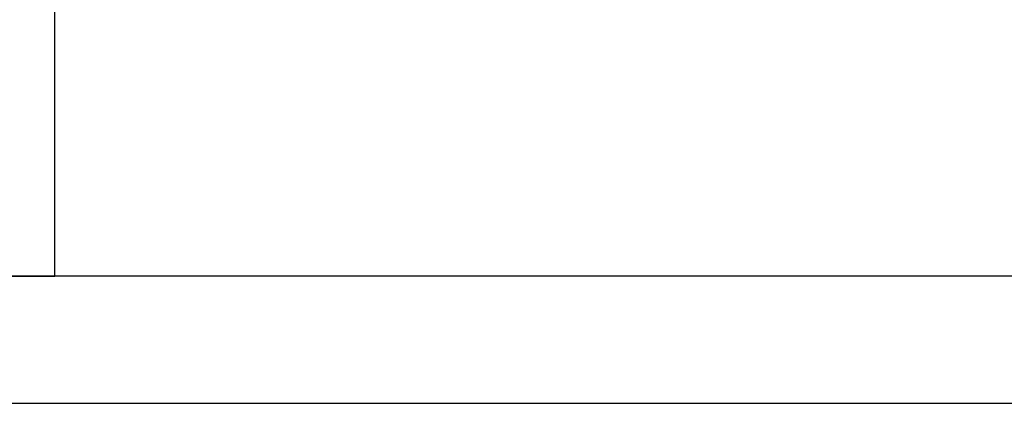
# Model space of a CAD drawing. Header units: metres. Extents: x 391.1 to 427.5, y 12.8 to 28.9.
# Tile 119 of 196: x 407.349 to 408.123, y 25.949 to 26.251. Entities that reach past the tile are written whole.
import ezdxf

# ---------------------------------------------------------------- set-up
doc = ezdxf.new("R2010")
doc.units = ezdxf.units.M
doc.layers.add('A-WALL-____-MCUT', color=7, linetype='Continuous', lineweight=25)
doc.layers.add('A-WALL-____-OTLN', color=7, linetype='Continuous', lineweight=25)

# ---------------------------------------------------------------- blocks, each defined once
blk = doc.blocks.new('Family - Evans PA-152028-03_PCI_P0A')
at = {"layer": 'A-WALL-____-MCUT', "color": 253, "true_color": 0xaaaaaa}
for p, q in [((1.66046, 0.2), (0, 0.2)), ((1.66046, 0), (1.66046, 0.2))]:
    blk.add_line(p, q, dxfattribs=at)
at = {"layer": 'A-WALL-____-OTLN', "color": 253, "true_color": 0xaaaaaa}
for p, q in [((1.66046, 0.2), (0, 0.2)), ((1.66046, 0), (1.66046, 0.2))]:
    blk.add_line(p, q, dxfattribs=at)
blk = doc.blocks.new('Family - Evans PA-152168-03_PCI_P0A')
at = {"layer": 'A-WALL-____-MCUT', "color": 253, "true_color": 0xaaaaaa}
for p, q in [((3.36015, 0.1), (0, 0.1)), ((0, 0), (3.36015, 0))]:
    blk.add_line(p, q, dxfattribs=at)
at = {"layer": 'A-WALL-____-OTLN', "color": 253, "true_color": 0xaaaaaa}
for p, q in [((3.36015, 0.1), (0, 0.1)), ((0, 0), (3.36015, 0))]:
    blk.add_line(p, q, dxfattribs=at)
at = {"layer": 'A-WALL-____-OTLN', "color": 253, "lineweight": 18, "true_color": 0xaaaaaa}
blk.add_line((0, 0), (3.36015, 0), dxfattribs=at)
blk = doc.blocks.new('LONDR55-XX_ZZ-ARQ-CAA-M3D-Londres55_ifc-1-03_PCI_P0A')
at = {"layer": 'A-WALL-____-OTLN', "color": 253, "lineweight": 18, "true_color": 0xaaaaaa, "rotation": 270}
blk.add_blockref('Family - Evans PA-152028-03_PCI_P0A', (407.17693, 27.70959), dxfattribs=at)
at = {"layer": 'A-WALL-____-OTLN', "color": 253, "lineweight": 18, "true_color": 0xaaaaaa}
blk.add_blockref('Family - Evans PA-152168-03_PCI_P0A', (405.60693, 25.94914), dxfattribs=at)

msp = doc.modelspace()

# ---------------------------------------------------------------- block references
at = {"lineweight": 5}
msp.add_blockref('LONDR55-XX_ZZ-ARQ-CAA-M3D-Londres55_ifc-1-03_PCI_P0A', (0, 0), dxfattribs=at)

doc.saveas('drawing.dxf')
